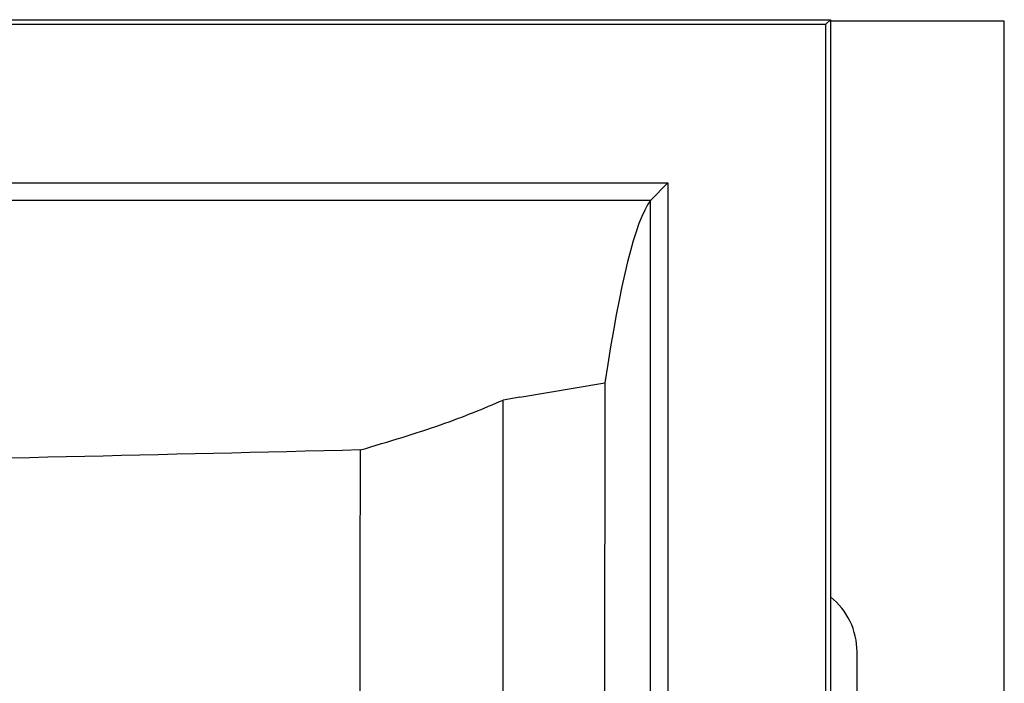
# Model space of a CAD drawing. Header units: millimetres. Extents: x -0.201 to 0.721, y -0.195 to 0.483.
# Tile 79 of 188: x 0.16 to 0.188, y 0.256 to 0.275. Entities that reach past the tile are written whole.
import ezdxf

# ---------------------------------------------------------------- set-up
doc = ezdxf.new("R2010")
doc.units = ezdxf.units.MM

msp = doc.modelspace()

# ---------------------------------------------------------------- linework, layer by layer
at = {"color": 7, "linetype": 'Continuous', "lineweight": 25}
for p, q in [((0.032242, 0.275393), (0.18333, 0.275393)), ((0.183199, 0.275262), (0.18333, 0.275393)), ((0.18333, 0.275393), (0.18333, 0.043306)), ((0.188287, 0.27535), (0.18333, 0.27535)), ((0.188287, 0.04335), (0.188287, 0.27535)), ((0.188287, 0.04335), (0.188287, 0.27535)), ((0.188287, 0.27535), (0.188287, 0.27535)), ((0.032373, 0.275262), (0.183199, 0.275262)), ((0.183199, 0.251995), (0.183199, 0.275262)), ((0.036883, 0.270735), (0.178689, 0.270735)), ((0.178689, 0.270735), (0.178189, 0.270235)), ((0.178689, 0.270735), (0.178689, 0.252275)), ((0.178189, 0.270235), (0.037382, 0.270235)), ((0.178189, 0.270235), (0.178189, 0.270235)), ((0.178189, 0.252275), (0.178189, 0.270235)), ((0.174465, 0.264618), (0.17689, 0.265033)), ((0.17689, 0.265033), (0.176876, 0.253179)), ((0.173987, 0.251134), (0.17399, 0.264536)), ((0.174465, 0.264618), (0.17399, 0.264536)), ((0.184087, 0.254214), (0.184087, 0.25735))]:
    msp.add_line(p, q, dxfattribs=at)
msp.add_arc((0.182087, 0.25735), 0.002, 0.001042, 51.579703, dxfattribs=at)
msp.add_ellipse((0.178534, -0.546341), major_axis=(8.326672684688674e-17, 0.8168151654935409), ratio=0.017475, start_param=0.0241775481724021, end_param=0.1154934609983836, dxfattribs=at)
for points, knots in [([(0.169916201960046, 0.2631136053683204), (0.1707196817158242, 0.2633531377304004), (0.1723335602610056, 0.2638342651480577), (0.1734362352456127, 0.2643011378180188), (0.173989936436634, 0.2645355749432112)], [0, 0, 0, 0, 0.4978563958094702, 1, 1, 1, 1]), ([(0.169916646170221, 0.2631135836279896), (0.1643244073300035, 0.2629789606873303), (0.1559327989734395, 0.2627769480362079), (0.1446491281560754, 0.2625819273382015), (0.1355284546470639, 0.2624537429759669), (0.1257475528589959, 0.2623560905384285), (0.1153063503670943, 0.2622983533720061), (0.1048392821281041, 0.2622879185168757), (0.0937795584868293, 0.2623272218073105), (0.0821449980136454, 0.2624252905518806), (0.0699447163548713, 0.2625924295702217), (0.0577629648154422, 0.2628168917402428), (0.0496905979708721, 0.2630146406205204), (0.0456516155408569, 0.2631135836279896)], [0, 0, 0, 0, 0.1362764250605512, 0.2044938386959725, 0.2728141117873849, 0.3562397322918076, 0.4397506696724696, 0.5235200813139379, 0.6073763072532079, 0.7051890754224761, 0.8031391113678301, 0.9015012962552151, 1, 1, 1, 1]), ([(0.1698387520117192, 0.1598494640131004), (0.1698363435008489, 0.1644744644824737), (0.1698315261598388, 0.1737250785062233), (0.1698289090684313, 0.1922374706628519), (0.1698391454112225, 0.2140841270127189), (0.1698716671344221, 0.2392590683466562), (0.1699012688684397, 0.2551610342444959), (0.1699160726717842, 0.263113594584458)], [0, 0, 0, 0, 0.1343740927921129, 0.2687659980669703, 0.5376713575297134, 0.768789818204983, 1, 1, 1, 1])]:
    msp.add_open_spline(points, degree=3, knots=knots, dxfattribs=at)

doc.saveas('drawing.dxf')
